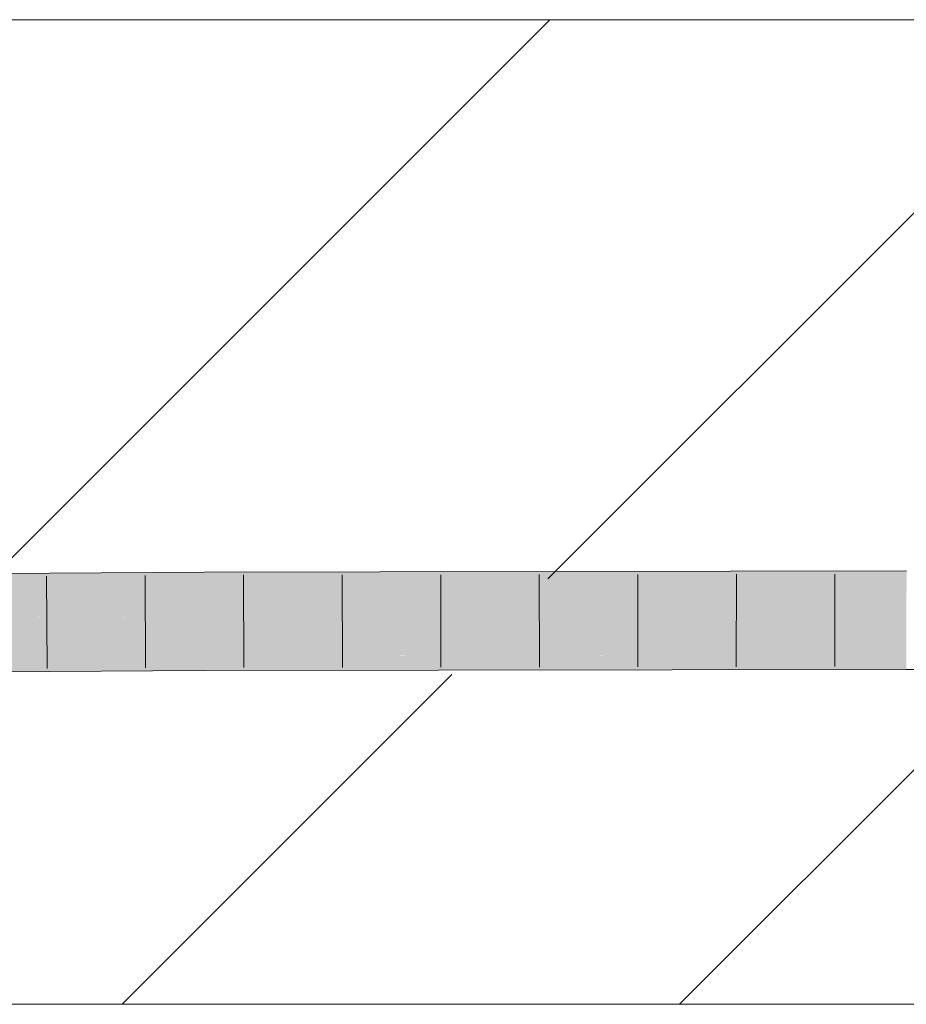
# Model space of a CAD drawing. Extents: x -620 to 3480, y 62 to 1112.
# Tile 189 of 256: x 254.49 to 256.74, y 738.73 to 741.23. Entities that reach past the tile are written whole.
import ezdxf
from ezdxf.lldxf.tags import DXFTag

# ---------------------------------------------------------------- set-up
doc = ezdxf.new("R2010")
doc.units = 0
doc.layers.get('0').update_dxf_attribs({"lineweight": 13})
doc.layers.add('E_Detail_Linie_Text_Bem', color=7, linetype='Continuous', lineweight=13)
for name, color, linetype, lineweight, true_color in [('E_Detail_Wandschraffur', 7, 'Continuous', 5, 0xc0c0c0), ('E_Leerrohr 25-A06GA2TQ8I', 7, 'Continuous', 9, 0xff8000), ('E_Leerrohr 25-Shading', 7, 'Continuous', 9, 0xff8000)]:
    doc.layers.add(name, color=color, linetype=linetype, lineweight=lineweight, true_color=true_color)
tags = doc.linetypes.add('fein_strichliert', pattern=[4, 1, -2, 1]).pattern_tags.tags
tags[8:9] = [DXFTag(74, 4), DXFTag(75, 0), DXFTag(340, '0'), DXFTag(46, 0.0), DXFTag(50, 0.0), DXFTag(44, 0.0), DXFTag(45, 0.0)]
tags[6:7] = [DXFTag(74, 4), DXFTag(75, 0), DXFTag(340, '0'), DXFTag(46, 0.0), DXFTag(50, 0.0), DXFTag(44, 0.0), DXFTag(45, 0.0)]
tags[4:5] = [DXFTag(74, 4), DXFTag(75, 0), DXFTag(340, '0'), DXFTag(46, 0.0), DXFTag(50, 0.0), DXFTag(44, 0.0), DXFTag(45, 0.0)]

# ---------------------------------------------------------------- blocks, each defined once
blk = doc.blocks.new('Shading-A06GA2BB8I', base_point=(200.3502, 737.7149))
at = {"layer": 'E_Leerrohr 25-Shading', "color": 34, "true_color": 0xb05800}
for points in [[(254.9597, 739.8141), (254.9597, 739.828), (253.2986, 739.8038), (253.2985, 739.818)], [(256.7427, 739.8184), (256.7428, 739.8309), (254.9597, 739.8141), (254.9597, 739.828)], [(253.2987, 739.7814), (254.9598, 739.7914), (253.2986, 739.8038), (254.9597, 739.8141)], [(254.9598, 739.7914), (256.7427, 739.7943), (254.9597, 739.8141), (256.7427, 739.8184)], [(254.9605, 739.6099), (254.9605, 739.6146), (253.2998, 739.593), (253.2998, 739.6046)], [(253.3, 739.568), (254.9606, 739.578), (253.2998, 739.593), (254.9605, 739.6099)], [(254.9606, 739.578), (256.4595, 739.6171), (254.9605, 739.6099)], [(254.9605, 739.6099), (256.195, 739.6158), (254.9605, 739.6146), (255.1614, 739.6149)], [(254.9606, 739.578), (256.7421, 739.5809), (256.4595, 739.6171), (256.7422, 739.6175)], [(256.195, 739.6158), (256.4595, 739.6171), (255.1614, 739.6149)]]:
    blk.add_solid(points, dxfattribs=at)
at = {"layer": 'E_Leerrohr 25-Shading', "color": 30, "true_color": 0xf57b00}
for points in [[(253.2987, 739.7814), (253.402, 739.7697), (254.9598, 739.7914), (254.9599, 739.7669)], [(254.9598, 739.7914), (255.3935, 739.7665), (256.7427, 739.7943), (256.7426, 739.7654)], [(255.3935, 739.7665), (254.9598, 739.7914), (254.9599, 739.7669)], [(253.402, 739.7697), (253.8513, 739.7189), (254.9599, 739.7669), (254.9601, 739.7145)], [(254.9601, 739.7145), (256.46, 739.7054), (254.9599, 739.7669), (255.3935, 739.7665)], [(255.3935, 739.7665), (256.46, 739.7054), (256.7426, 739.7654), (256.7425, 739.7059)], [(253.2992, 739.693), (254.9601, 739.703), (253.2991, 739.721), (254.9601, 739.7145)], [(254.9605, 739.6146), (254.9601, 739.703), (253.2998, 739.6046), (253.2992, 739.693)], [(254.9601, 739.703), (256.46, 739.7054), (254.9601, 739.7145)], [(254.9605, 739.6146), (256.4595, 739.6171), (254.9601, 739.703), (256.46, 739.7054)], [(256.4595, 739.6171), (256.7422, 739.6175), (256.46, 739.7054), (256.7425, 739.7059)]]:
    blk.add_solid(points, dxfattribs=at)
blk = doc.blocks.new('Referenz-A06GA2TW8I')
at = {"layer": 'E_Detail_Linie_Text_Bem', "linetype": 'Continuous', "ltscale": 0.13}
for p, q in [((218.4856, 741.2306), (278.4637, 741.2306)), ((278.4637, 738.7306), (230.4856, 738.7306))]:
    blk.add_line(p, q, dxfattribs=at)
at = {"layer": 'E_Detail_Wandschraffur', "linetype": 'fein_strichliert', "ltscale": 0.13}
for p, q in [((254.4165, 739.8093), (255.8378, 741.2306)), ((256.1662, 738.7306), (257.0045, 739.5689))]:
    blk.add_line(p, q, dxfattribs=at)
at = {"layer": 'E_Detail_Wandschraffur', "linetype": 'ByBlock', "ltscale": 0.13}
for p, q in [((255.832, 739.8106), (257.252, 741.2306)), ((254.752, 738.7306), (255.5891, 739.5677))]:
    blk.add_line(p, q, dxfattribs=at)
at = {"layer": 'E_Leerrohr 25-A06GA2TQ8I', "linetype": 'Continuous', "ltscale": 0.13}
for p, q in [((254.9597, 739.828), (253.2985, 739.818)), ((256.7428, 739.8309), (254.9597, 739.828)), ((254.5603, 739.8181), (254.5613, 739.5831)), ((254.8103, 739.8196), (254.8112, 739.5846)), ((255.0603, 739.8207), (255.0611, 739.5857)), ((255.3105, 739.8211), (255.311, 739.5861)), ((255.5606, 739.8215), (255.5609, 739.5865)), ((255.8107, 739.8219), (255.8108, 739.5869)), ((256.0608, 739.8223), (256.0607, 739.5873)), ((256.3109, 739.8227), (256.3106, 739.5877)), ((256.561, 739.8231), (256.5605, 739.5881)), ((254.9606, 739.578), (253.3, 739.568)), ((256.7421, 739.5809), (254.9606, 739.578)), ((258.6952, 739.5683), (256.7421, 739.5809))]:
    blk.add_line(p, q, dxfattribs=at)

msp = doc.modelspace()

# ---------------------------------------------------------------- block references
at = {"color": 8, "lineweight": 25, "ltscale": 0.25, "true_color": 0x808080}
msp.add_blockref('Referenz-A06GA2TW8I', (0, 0), dxfattribs=at)
msp.add_blockref('Shading-A06GA2BB8I', (200.3502, 737.7149))

doc.saveas('drawing.dxf')
